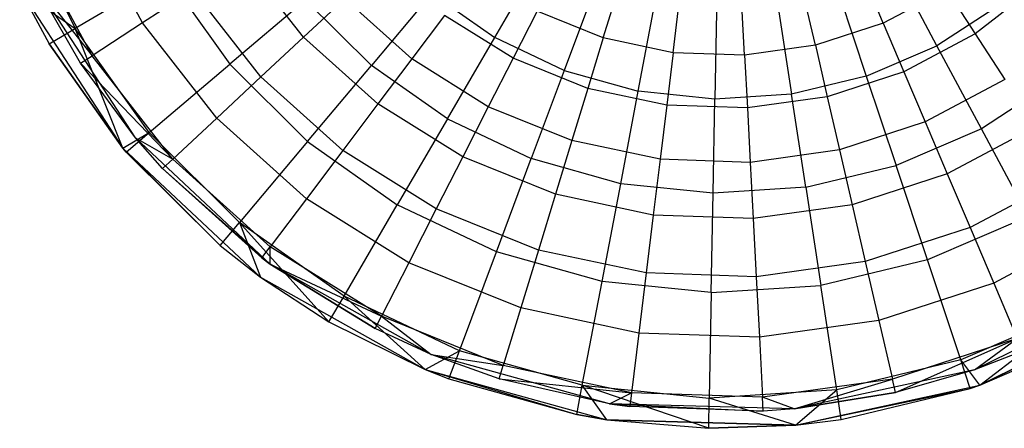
# Model space of a CAD drawing. Extents: x 1.6 to 24.9, y -15.7 to 0.
# Tile 210 of 246: x 17.6 to 22.4, y -15.7 to -13.6. Entities that reach past the tile are written whole.
import ezdxf

# ---------------------------------------------------------------- set-up
doc = ezdxf.new("R2010")
doc.units = 0
doc.header["$LTSCALE"] = 2.54
doc.layers.get('0').update_dxf_attribs({"color": 13, "linetype": 'CONTINUOUS'})

# ---------------------------------------------------------------- blocks, each defined once
blk = doc.blocks.new('ARES-203-D_STL')
at = {"color": 0}
for p, q in [((17.597, -13.1195, 11.2625), (17.8693, -13.6854, 11.2625)), ((17.597, -13.1195, 11.2625), (17.8693, -13.6854, 11.2625)), ((18.2005, -13.6576, 11.2801), (17.9218, -13.1334, 11.2801)), ((18.2005, -13.6576, 11.2801), (17.9218, -13.1334, 11.2801)), ((17.9527, -13.8186, 11.3436), (17.6497, -13.2489, 11.3436)), ((17.9527, -13.8186, 11.3436), (17.6497, -13.2489, 11.3436)), ((18.9937, -13.7267, 11.0762), (18.6909, -13.3392, 11.0762)), ((18.9937, -13.7267, 11.0762), (18.6909, -13.3392, 11.0762)), ((19.9336, -13.7296, 10.6443), (20.1505, -13.3575, 10.2859)), ((19.9336, -13.7296, 10.6443), (20.1505, -13.3575, 10.2859)), ((22.109, -13.7696, 10.6443), (21.9059, -13.3898, 10.2859)), ((22.109, -13.7696, 10.6443), (21.9059, -13.3898, 10.2859)), ((18.1659, -14.222, 11.7859), (17.6709, -13.4597, 11.7859)), ((17.8953, -13.8558, 11.3549), (17.6709, -13.4597, 11.7859)), ((18.1659, -14.222, 11.7859), (17.6709, -13.4597, 11.7859)), ((17.8953, -13.8558, 11.3549), (17.6709, -13.4597, 11.7859)), ((17.8953, -13.8558, 11.3549), (17.6709, -13.4597, 11.3549)), ((17.6709, -13.4597, 11.3549), (17.9527, -13.8186, 11.3436)), ((17.6709, -13.4597, 11.3549), (17.9527, -13.8186, 11.3436)), ((17.8953, -13.8558, 11.3549), (17.6709, -13.4597, 11.3549)), ((18.3169, -13.421, 11.1309), (17.8693, -13.6854, 11.2625)), ((18.3169, -13.421, 11.1309), (17.8693, -13.6854, 11.2625)), ((18.3169, -13.421, 11.1309), (18.6299, -13.8608, 11.1309)), ((18.3169, -13.421, 11.1309), (18.6299, -13.8608, 11.1309)), ((21.8451, -13.6588, 10.5824), (21.7479, -13.43, 10.3659)), ((21.8451, -13.6588, 10.5824), (21.7479, -13.43, 10.3659)), ((17.599, -13.4949, 11.7859), (18.1045, -14.2733, 11.7859)), ((17.599, -13.4949, 11.7859), (18.1045, -14.2733, 11.7859)), ((17.599, -13.4949, 11.7859), (17.7422, -13.7605, 11.2859)), ((17.599, -13.4949, 11.7859), (17.7422, -13.7605, 11.2859)), ((17.599, -13.4949, 11.2859), (17.7422, -13.7605, 11.2859)), ((17.599, -13.4949, 11.2859), (17.7422, -13.7605, 11.2859)), ((17.599, -13.4949, 11.2859), (17.8693, -13.6854, 11.2625)), ((17.599, -13.4949, 11.2859), (17.8693, -13.6854, 11.2625)), ((18.4502, -13.4955, 11.1902), (18.2005, -13.6576, 11.2801)), ((18.4502, -13.4955, 11.1902), (18.2005, -13.6576, 11.2801)), ((18.7838, -13.9224, 11.1902), (18.4502, -13.4955, 11.1902)), ((18.7838, -13.9224, 11.1902), (18.4502, -13.4955, 11.1902)), ((19.6241, -13.512, 10.6443), (19.3268, -13.8666, 10.9263)), ((19.6241, -13.512, 10.6443), (19.3268, -13.8666, 10.9263)), ((19.6241, -13.512, 10.6443), (19.9336, -13.7296, 10.6443)), ((19.6241, -13.512, 10.6443), (19.9336, -13.7296, 10.6443)), ((20.4263, -13.4884, 10.2859), (20.2754, -13.8918, 10.6443)), ((20.4263, -13.4884, 10.2859), (20.2754, -13.8918, 10.6443)), ((20.4675, -13.731, 10.5824), (20.5402, -13.4933, 10.3659)), ((20.4675, -13.731, 10.5824), (20.5402, -13.4933, 10.3659)), ((21.6254, -13.5105, 10.2859), (21.7614, -13.9191, 10.6443)), ((21.6254, -13.5105, 10.2859), (21.7614, -13.9191, 10.6443)), ((22.1554, -13.4938, 10.5824), (21.8451, -13.6588, 10.5824)), ((22.1554, -13.4938, 10.5824), (21.8451, -13.6588, 10.5824)), ((22.1554, -13.4938, 10.5824), (22.2968, -13.7115, 10.7733)), ((22.1554, -13.4938, 10.5824), (22.2968, -13.7115, 10.7733)), ((22.6095, -13.4672, 10.7733), (22.2968, -13.7115, 10.7733)), ((22.6095, -13.4672, 10.7733), (22.2968, -13.7115, 10.7733)), ((19.0028, -13.5445, 10.9263), (18.6299, -13.8608, 11.1309)), ((19.0028, -13.5445, 10.9263), (18.6299, -13.8608, 11.1309)), ((19.1964, -13.5377, 10.9375), (18.9937, -13.7267, 11.0762)), ((19.1964, -13.5377, 10.9375), (18.9937, -13.7267, 11.0762)), ((19.0028, -13.5445, 10.9263), (19.3268, -13.8666, 10.9263)), ((19.0028, -13.5445, 10.9263), (19.3268, -13.8666, 10.9263)), ((19.526, -13.8345, 10.9375), (19.1964, -13.5377, 10.9375)), ((19.526, -13.8345, 10.9375), (19.1964, -13.5377, 10.9375)), ((20.8114, -13.8041, 10.5824), (20.8416, -13.5574, 10.3659)), ((20.8114, -13.8041, 10.5824), (20.8416, -13.5574, 10.3659)), ((21.5108, -13.7675, 10.5824), (21.4548, -13.5253, 10.3659)), ((21.5108, -13.7675, 10.5824), (21.4548, -13.5253, 10.3659)), ((20.1416, -13.5994, 10.5824), (20.0238, -13.8306, 10.7733)), ((20.1416, -13.5994, 10.5824), (20.0238, -13.8306, 10.7733)), ((20.4675, -13.731, 10.5824), (20.1416, -13.5994, 10.5824)), ((20.4675, -13.731, 10.5824), (20.1416, -13.5994, 10.5824)), ((20.6398, -13.9938, 10.6443), (20.7203, -13.5708, 10.2859)), ((20.6398, -13.9938, 10.6443), (20.7203, -13.5708, 10.2859)), ((21.024, -13.6022, 10.2859), (21.0161, -14.0328, 10.6443)), ((21.024, -13.6022, 10.2859), (21.0161, -14.0328, 10.6443)), ((21.1627, -13.8164, 10.5824), (21.1496, -13.5682, 10.3659)), ((21.1627, -13.8164, 10.5824), (21.1496, -13.5682, 10.3659)), ((21.3286, -13.5819, 10.2859), (21.3936, -14.0077, 10.6443)), ((21.3286, -13.5819, 10.2859), (21.3936, -14.0077, 10.6443)), ((22.4263, -13.5636, 10.6443), (22.109, -13.7696, 10.6443)), ((22.4263, -13.5636, 10.6443), (22.109, -13.7696, 10.6443)), ((18.2005, -13.6576, 11.2801), (17.9527, -13.8186, 11.3436)), ((18.2005, -13.6576, 11.2801), (17.9527, -13.8186, 11.3436)), ((18.5661, -14.1255, 11.2801), (18.2005, -13.6576, 11.2801)), ((18.5661, -14.1255, 11.2801), (18.2005, -13.6576, 11.2801)), ((19.6873, -13.6204, 10.7733), (19.526, -13.8345, 10.9375)), ((19.6873, -13.6204, 10.7733), (19.526, -13.8345, 10.9375)), ((20.0238, -13.8306, 10.7733), (19.6873, -13.6204, 10.7733)), ((20.0238, -13.8306, 10.7733), (19.6873, -13.6204, 10.7733)), ((17.7422, -13.7605, 11.2859), (17.8693, -13.6854, 11.2625)), ((17.7422, -13.7605, 11.2859), (17.8693, -13.6854, 11.2625)), ((18.2334, -14.197, 11.2625), (17.8693, -13.6854, 11.2625)), ((18.1045, -14.2733, 11.2859), (17.8693, -13.6854, 11.2625)), ((18.2334, -14.197, 11.2625), (17.8693, -13.6854, 11.2625)), ((18.1045, -14.2733, 11.2859), (17.8693, -13.6854, 11.2625)), ((21.8451, -13.6588, 10.5824), (21.5108, -13.7675, 10.5824)), ((21.8451, -13.6588, 10.5824), (21.5108, -13.7675, 10.5824)), ((21.8451, -13.6588, 10.5824), (21.9465, -13.8978, 10.7733)), ((21.8451, -13.6588, 10.5824), (21.9465, -13.8978, 10.7733)), ((18.9937, -13.7267, 11.0762), (18.7838, -13.9224, 11.1902)), ((18.9937, -13.7267, 11.0762), (18.7838, -13.9224, 11.1902)), ((19.3592, -14.0558, 11.0762), (18.9937, -13.7267, 11.0762)), ((19.3592, -14.0558, 11.0762), (18.9937, -13.7267, 11.0762)), ((19.7005, -14.1294, 10.9263), (19.9336, -13.7296, 10.6443)), ((19.7005, -14.1294, 10.9263), (19.9336, -13.7296, 10.6443)), ((20.2754, -13.8918, 10.6443), (19.9336, -13.7296, 10.6443)), ((20.2754, -13.8918, 10.6443), (19.9336, -13.7296, 10.6443)), ((20.4675, -13.731, 10.5824), (20.3916, -13.9792, 10.7733)), ((20.4675, -13.731, 10.5824), (20.3916, -13.9792, 10.7733)), ((20.8114, -13.8041, 10.5824), (20.4675, -13.731, 10.5824)), ((20.8114, -13.8041, 10.5824), (20.4675, -13.731, 10.5824)), ((22.2968, -13.7115, 10.7733), (21.9465, -13.8978, 10.7733)), ((22.2968, -13.7115, 10.7733), (21.9465, -13.8978, 10.7733)), ((22.2968, -13.7115, 10.7733), (22.4428, -13.9363, 10.9375)), ((22.2968, -13.7115, 10.7733), (22.4428, -13.9363, 10.9375)), ((18.1045, -14.2733, 11.7859), (17.7422, -13.7605, 11.2859)), ((17.7422, -13.7605, 11.2859), (18.1045, -14.2733, 11.2859)), ((18.1045, -14.2733, 11.7859), (17.7422, -13.7605, 11.2859)), ((17.7422, -13.7605, 11.2859), (18.1045, -14.2733, 11.2859)), ((21.5108, -13.7675, 10.5824), (21.1627, -13.8164, 10.5824)), ((21.5108, -13.7675, 10.5824), (21.1627, -13.8164, 10.5824)), ((21.5108, -13.7675, 10.5824), (21.5691, -14.0204, 10.7733)), ((21.5108, -13.7675, 10.5824), (21.5691, -14.0204, 10.7733)), ((21.7614, -13.9191, 10.6443), (22.109, -13.7696, 10.6443)), ((21.7614, -13.9191, 10.6443), (22.109, -13.7696, 10.6443)), ((22.3272, -14.1777, 10.9263), (22.109, -13.7696, 10.6443)), ((22.3272, -14.1777, 10.9263), (22.109, -13.7696, 10.6443)), ((17.8953, -13.8558, 11.3549), (17.9527, -13.8186, 11.3436)), ((17.8953, -13.8558, 11.3549), (17.9527, -13.8186, 11.3436)), ((18.3499, -14.3271, 11.3436), (17.9527, -13.8186, 11.3436)), ((18.3499, -14.3271, 11.3436), (17.9527, -13.8186, 11.3436)), ((19.526, -13.8345, 10.9375), (19.3592, -14.0558, 11.0762)), ((19.526, -13.8345, 10.9375), (19.3592, -14.0558, 11.0762)), ((19.9021, -14.0695, 10.9375), (19.526, -13.8345, 10.9375)), ((19.9021, -14.0695, 10.9375), (19.526, -13.8345, 10.9375)), ((20.0238, -13.8306, 10.7733), (19.9021, -14.0695, 10.9375)), ((20.0238, -13.8306, 10.7733), (19.9021, -14.0695, 10.9375)), ((20.3916, -13.9792, 10.7733), (20.0238, -13.8306, 10.7733)), ((20.3916, -13.9792, 10.7733), (20.0238, -13.8306, 10.7733)), ((20.8114, -13.8041, 10.5824), (20.7797, -14.0617, 10.7733)), ((20.8114, -13.8041, 10.5824), (20.7797, -14.0617, 10.7733)), ((21.1627, -13.8164, 10.5824), (20.8114, -13.8041, 10.5824)), ((21.1627, -13.8164, 10.5824), (20.8114, -13.8041, 10.5824)), ((21.1627, -13.8164, 10.5824), (21.1762, -14.0756, 10.7733)), ((21.1627, -13.8164, 10.5824), (21.1762, -14.0756, 10.7733)), ((18.1659, -14.222, 11.7859), (17.8953, -13.8558, 11.3549)), ((18.1659, -14.222, 11.3549), (17.8953, -13.8558, 11.3549)), ((18.1659, -14.222, 11.7859), (17.8953, -13.8558, 11.3549)), ((17.8953, -13.8558, 11.3549), (18.3499, -14.3271, 11.3436)), ((17.8953, -13.8558, 11.3549), (18.3499, -14.3271, 11.3436)), ((18.1659, -14.222, 11.3549), (17.8953, -13.8558, 11.3549)), ((18.2334, -14.197, 11.2625), (18.6299, -13.8608, 11.1309)), ((18.2334, -14.197, 11.2625), (18.6299, -13.8608, 11.1309)), ((19.0126, -14.2414, 11.1309), (18.6299, -13.8608, 11.1309)), ((19.0126, -14.2414, 11.1309), (18.6299, -13.8608, 11.1309)), ((19.0126, -14.2414, 11.1309), (19.3268, -13.8666, 10.9263)), ((19.0126, -14.2414, 11.1309), (19.3268, -13.8666, 10.9263)), ((19.7005, -14.1294, 10.9263), (19.3268, -13.8666, 10.9263)), ((19.7005, -14.1294, 10.9263), (19.3268, -13.8666, 10.9263)), ((20.2754, -13.8918, 10.6443), (20.1133, -14.3252, 10.9263)), ((20.2754, -13.8918, 10.6443), (20.1133, -14.3252, 10.9263)), ((20.2754, -13.8918, 10.6443), (20.6398, -13.9938, 10.6443)), ((20.2754, -13.8918, 10.6443), (20.6398, -13.9938, 10.6443)), ((21.9465, -13.8978, 10.7733), (21.5691, -14.0204, 10.7733)), ((21.9465, -13.8978, 10.7733), (21.5691, -14.0204, 10.7733)), ((21.9465, -13.8978, 10.7733), (22.0512, -14.1445, 10.9375)), ((21.9465, -13.8978, 10.7733), (22.0512, -14.1445, 10.9375)), ((18.7838, -13.9224, 11.1902), (18.5661, -14.1255, 11.2801)), ((18.7838, -13.9224, 11.1902), (18.5661, -14.1255, 11.2801)), ((19.1865, -14.285, 11.1902), (18.7838, -13.9224, 11.1902)), ((19.1865, -14.285, 11.1902), (18.7838, -13.9224, 11.1902)), ((21.7614, -13.9191, 10.6443), (21.3936, -14.0077, 10.6443)), ((21.7614, -13.9191, 10.6443), (21.3936, -14.0077, 10.6443)), ((21.7614, -13.9191, 10.6443), (21.9075, -14.3582, 10.9263)), ((21.7614, -13.9191, 10.6443), (21.9075, -14.3582, 10.9263)), ((22.4428, -13.9363, 10.9375), (22.0512, -14.1445, 10.9375)), ((22.4428, -13.9363, 10.9375), (22.0512, -14.1445, 10.9375)), ((22.7103, -13.9289, 10.9263), (22.3272, -14.1777, 10.9263)), ((22.7103, -13.9289, 10.9263), (22.3272, -14.1777, 10.9263)), ((20.3916, -13.9792, 10.7733), (20.3133, -14.2356, 10.9375)), ((20.3916, -13.9792, 10.7733), (20.3133, -14.2356, 10.9375)), ((20.7797, -14.0617, 10.7733), (20.3916, -13.9792, 10.7733)), ((20.7797, -14.0617, 10.7733), (20.3916, -13.9792, 10.7733)), ((20.5532, -14.4484, 10.9263), (20.6398, -13.9938, 10.6443)), ((20.5532, -14.4484, 10.9263), (20.6398, -13.9938, 10.6443)), ((21.0161, -14.0328, 10.6443), (20.6398, -13.9938, 10.6443)), ((21.0161, -14.0328, 10.6443), (20.6398, -13.9938, 10.6443)), ((21.0076, -14.4955, 10.9263), (21.0161, -14.0328, 10.6443)), ((21.0076, -14.4955, 10.9263), (21.0161, -14.0328, 10.6443)), ((21.3936, -14.0077, 10.6443), (21.0161, -14.0328, 10.6443)), ((21.3936, -14.0077, 10.6443), (21.0161, -14.0328, 10.6443)), ((21.5691, -14.0204, 10.7733), (21.1762, -14.0756, 10.7733)), ((21.5691, -14.0204, 10.7733), (21.1762, -14.0756, 10.7733)), ((21.4634, -14.4651, 10.9263), (21.3936, -14.0077, 10.6443)), ((21.4634, -14.4651, 10.9263), (21.3936, -14.0077, 10.6443)), ((21.5691, -14.0204, 10.7733), (21.6294, -14.2816, 10.9375)), ((21.5691, -14.0204, 10.7733), (21.6294, -14.2816, 10.9375)), ((19.3592, -14.0558, 11.0762), (19.1865, -14.285, 11.1902)), ((19.3592, -14.0558, 11.0762), (19.1865, -14.285, 11.1902)), ((19.7762, -14.3164, 11.0762), (19.3592, -14.0558, 11.0762)), ((19.7762, -14.3164, 11.0762), (19.3592, -14.0558, 11.0762)), ((19.9021, -14.0695, 10.9375), (19.7762, -14.3164, 11.0762)), ((19.9021, -14.0695, 10.9375), (19.7762, -14.3164, 11.0762)), ((20.3133, -14.2356, 10.9375), (19.9021, -14.0695, 10.9375)), ((20.3133, -14.2356, 10.9375), (19.9021, -14.0695, 10.9375)), ((20.7797, -14.0617, 10.7733), (20.7471, -14.3278, 10.9375)), ((20.7797, -14.0617, 10.7733), (20.7471, -14.3278, 10.9375)), ((21.1762, -14.0756, 10.7733), (20.7797, -14.0617, 10.7733)), ((21.1762, -14.0756, 10.7733), (20.7797, -14.0617, 10.7733)), ((21.1762, -14.0756, 10.7733), (21.1903, -14.3433, 10.9375)), ((21.1762, -14.0756, 10.7733), (21.1903, -14.3433, 10.9375)), ((18.5661, -14.1255, 11.2801), (18.3499, -14.3271, 11.3436)), ((18.5661, -14.1255, 11.2801), (18.3499, -14.3271, 11.3436)), ((19.0073, -14.5227, 11.2801), (18.5661, -14.1255, 11.2801)), ((19.0073, -14.5227, 11.2801), (18.5661, -14.1255, 11.2801)), ((19.7005, -14.1294, 10.9263), (19.4542, -14.5518, 11.1309)), ((19.7005, -14.1294, 10.9263), (19.4542, -14.5518, 11.1309)), ((19.7005, -14.1294, 10.9263), (20.1133, -14.3252, 10.9263)), ((19.7005, -14.1294, 10.9263), (20.1133, -14.3252, 10.9263)), ((22.0512, -14.1445, 10.9375), (21.6294, -14.2816, 10.9375)), ((22.0512, -14.1445, 10.9375), (21.6294, -14.2816, 10.9375)), ((22.3272, -14.1777, 10.9263), (21.9075, -14.3582, 10.9263)), ((22.3272, -14.1777, 10.9263), (21.9075, -14.3582, 10.9263)), ((22.0512, -14.1445, 10.9375), (22.1595, -14.3996, 11.0762)), ((22.0512, -14.1445, 10.9375), (22.1595, -14.3996, 11.0762)), ((22.5937, -14.1687, 11.0762), (22.1595, -14.3996, 11.0762)), ((22.5937, -14.1687, 11.0762), (22.1595, -14.3996, 11.0762)), ((22.5578, -14.609, 11.1309), (22.3272, -14.1777, 10.9263)), ((22.5578, -14.609, 11.1309), (22.3272, -14.1777, 10.9263)), ((18.1045, -14.2733, 11.2859), (18.2334, -14.197, 11.2625)), ((18.1045, -14.2733, 11.2859), (18.2334, -14.197, 11.2625)), ((18.1207, -14.2925, 11.2859), (18.2334, -14.197, 11.2625)), ((18.1207, -14.2925, 11.2859), (18.2334, -14.197, 11.2625)), ((18.8289, -14.8436, 11.7859), (18.1659, -14.222, 11.7859)), ((18.2999, -14.3737, 11.3549), (18.1659, -14.222, 11.7859)), ((18.8289, -14.8436, 11.7859), (18.1659, -14.222, 11.7859)), ((18.2999, -14.3737, 11.3549), (18.1659, -14.222, 11.7859)), ((18.2999, -14.3737, 11.3549), (18.1659, -14.222, 11.3549)), ((18.1659, -14.222, 11.3549), (18.1659, -14.222, 11.7859)), ((18.1659, -14.222, 11.3549), (18.1659, -14.222, 11.7859)), ((18.1659, -14.222, 11.3549), (18.3499, -14.3271, 11.3436)), ((18.1659, -14.222, 11.3549), (18.3499, -14.3271, 11.3436)), ((18.2999, -14.3737, 11.3549), (18.1659, -14.222, 11.3549)), ((18.2334, -14.197, 11.2625), (18.6787, -14.6398, 11.2625)), ((18.2334, -14.197, 11.2625), (18.6787, -14.6398, 11.2625)), ((20.3133, -14.2356, 10.9375), (20.2322, -14.5006, 11.0762)), ((20.3133, -14.2356, 10.9375), (20.2322, -14.5006, 11.0762)), ((20.7471, -14.3278, 10.9375), (20.3133, -14.2356, 10.9375)), ((20.7471, -14.3278, 10.9375), (20.3133, -14.2356, 10.9375)), ((18.1045, -14.2733, 11.7859), (18.7816, -14.9081, 11.7859)), ((18.1045, -14.2733, 11.2859), (18.1207, -14.2925, 11.2859)), ((18.1207, -14.2925, 11.2859), (18.1045, -14.2733, 11.7859)), ((18.1045, -14.2733, 11.7859), (18.1045, -14.2733, 11.2859)), ((18.1207, -14.2925, 11.2859), (18.1045, -14.2733, 11.7859)), ((18.5838, -14.753, 11.2859), (18.1045, -14.2733, 11.7859)), ((18.5838, -14.753, 11.2859), (18.1045, -14.2733, 11.7859)), ((18.1045, -14.2733, 11.7859), (18.7816, -14.9081, 11.7859)), ((18.1045, -14.2733, 11.7859), (18.1045, -14.2733, 11.2859)), ((18.1045, -14.2733, 11.2859), (18.1207, -14.2925, 11.2859)), ((19.0126, -14.2414, 11.1309), (18.6787, -14.6398, 11.2625)), ((19.0126, -14.2414, 11.1309), (18.6787, -14.6398, 11.2625)), ((19.1865, -14.285, 11.1902), (19.0073, -14.5227, 11.2801)), ((19.1865, -14.285, 11.1902), (19.0073, -14.5227, 11.2801)), ((19.0126, -14.2414, 11.1309), (19.4542, -14.5518, 11.1309)), ((19.0126, -14.2414, 11.1309), (19.4542, -14.5518, 11.1309)), ((19.646, -14.5721, 11.1902), (19.1865, -14.285, 11.1902)), ((19.646, -14.5721, 11.1902), (19.1865, -14.285, 11.1902)), ((21.6294, -14.2816, 10.9375), (21.1903, -14.3433, 10.9375)), ((21.6294, -14.2816, 10.9375), (21.1903, -14.3433, 10.9375)), ((21.6294, -14.2816, 10.9375), (21.6918, -14.5516, 11.0762)), ((21.6294, -14.2816, 10.9375), (21.6918, -14.5516, 11.0762)), ((18.1207, -14.2925, 11.2859), (18.5838, -14.753, 11.2859)), ((18.1207, -14.2925, 11.2859), (18.5838, -14.753, 11.2859)), ((18.3499, -14.3271, 11.3436), (18.2999, -14.3737, 11.3549)), ((18.3499, -14.3271, 11.3436), (18.2999, -14.3737, 11.3549)), ((18.8294, -14.7588, 11.3436), (18.3499, -14.3271, 11.3436)), ((18.8294, -14.7588, 11.3436), (18.3499, -14.3271, 11.3436)), ((19.7762, -14.3164, 11.0762), (19.646, -14.5721, 11.1902)), ((19.7762, -14.3164, 11.0762), (19.646, -14.5721, 11.1902)), ((20.2322, -14.5006, 11.0762), (19.7762, -14.3164, 11.0762)), ((20.2322, -14.5006, 11.0762), (19.7762, -14.3164, 11.0762)), ((19.9419, -14.7832, 11.1309), (20.1133, -14.3252, 10.9263)), ((19.9419, -14.7832, 11.1309), (20.1133, -14.3252, 10.9263)), ((20.5532, -14.4484, 10.9263), (20.1133, -14.3252, 10.9263)), ((20.5532, -14.4484, 10.9263), (20.1133, -14.3252, 10.9263)), ((20.7471, -14.3278, 10.9375), (20.7133, -14.6029, 11.0762)), ((20.7471, -14.3278, 10.9375), (20.7133, -14.6029, 11.0762)), ((21.1903, -14.3433, 10.9375), (20.7471, -14.3278, 10.9375)), ((21.1903, -14.3433, 10.9375), (20.7471, -14.3278, 10.9375)), ((18.7883, -14.8134, 11.3549), (18.2999, -14.3737, 11.3549)), ((18.2999, -14.3737, 11.3549), (18.8289, -14.8436, 11.7859)), ((18.2999, -14.3737, 11.3549), (18.8289, -14.8436, 11.7859)), ((18.7883, -14.8134, 11.3549), (18.2999, -14.3737, 11.3549)), ((21.1903, -14.3433, 10.9375), (21.2048, -14.62, 11.0762)), ((21.1903, -14.3433, 10.9375), (21.2048, -14.62, 11.0762)), ((21.4634, -14.4651, 10.9263), (21.9075, -14.3582, 10.9263)), ((21.4634, -14.4651, 10.9263), (21.9075, -14.3582, 10.9263)), ((22.0619, -14.8222, 11.1309), (21.9075, -14.3582, 10.9263)), ((22.0619, -14.8222, 11.1309), (21.9075, -14.3582, 10.9263)), ((22.1595, -14.3996, 11.0762), (21.6918, -14.5516, 11.0762)), ((22.1595, -14.3996, 11.0762), (21.6918, -14.5516, 11.0762)), ((22.1595, -14.3996, 11.0762), (22.2716, -14.6638, 11.1902)), ((22.1595, -14.3996, 11.0762), (22.2716, -14.6638, 11.1902)), ((22.75, -14.4094, 11.1902), (22.2716, -14.6638, 11.1902)), ((22.75, -14.4094, 11.1902), (22.2716, -14.6638, 11.1902)), ((20.4617, -14.9288, 11.1309), (20.5532, -14.4484, 10.9263)), ((20.4617, -14.9288, 11.1309), (20.5532, -14.4484, 10.9263)), ((21.0076, -14.4955, 10.9263), (20.5532, -14.4484, 10.9263)), ((21.0076, -14.4955, 10.9263), (20.5532, -14.4484, 10.9263)), ((21.4634, -14.4651, 10.9263), (21.0076, -14.4955, 10.9263)), ((21.4634, -14.4651, 10.9263), (21.0076, -14.4955, 10.9263)), ((21.4634, -14.4651, 10.9263), (21.5372, -14.9486, 11.1309)), ((21.4634, -14.4651, 10.9263), (21.5372, -14.9486, 11.1309)), ((19.0073, -14.5227, 11.2801), (18.8294, -14.7588, 11.3436)), ((19.0073, -14.5227, 11.2801), (18.8294, -14.7588, 11.3436)), ((19.5108, -14.8374, 11.2801), (19.0073, -14.5227, 11.2801)), ((19.5108, -14.8374, 11.2801), (19.0073, -14.5227, 11.2801)), ((20.2322, -14.5006, 11.0762), (20.1483, -14.7751, 11.1902)), ((20.2322, -14.5006, 11.0762), (20.1483, -14.7751, 11.1902)), ((20.7133, -14.6029, 11.0762), (20.2322, -14.5006, 11.0762)), ((20.7133, -14.6029, 11.0762), (20.2322, -14.5006, 11.0762)), ((20.9986, -14.9845, 11.1309), (21.0076, -14.4955, 10.9263)), ((20.9986, -14.9845, 11.1309), (21.0076, -14.4955, 10.9263)), ((19.1924, -15.001, 11.2625), (19.4542, -14.5518, 11.1309)), ((19.1924, -15.001, 11.2625), (19.4542, -14.5518, 11.1309)), ((19.9419, -14.7832, 11.1309), (19.4542, -14.5518, 11.1309)), ((19.9419, -14.7832, 11.1309), (19.4542, -14.5518, 11.1309)), ((19.646, -14.5721, 11.1902), (19.5108, -14.8374, 11.2801)), ((19.646, -14.5721, 11.1902), (19.5108, -14.8374, 11.2801)), ((20.1483, -14.7751, 11.1902), (19.646, -14.5721, 11.1902)), ((20.1483, -14.7751, 11.1902), (19.646, -14.5721, 11.1902)), ((21.6918, -14.5516, 11.0762), (21.2048, -14.62, 11.0762)), ((21.6918, -14.5516, 11.0762), (21.2048, -14.62, 11.0762)), ((21.6918, -14.5516, 11.0762), (21.7563, -14.8312, 11.1902)), ((21.6918, -14.5516, 11.0762), (21.7563, -14.8312, 11.1902)), ((20.7133, -14.6029, 11.0762), (20.6783, -14.8877, 11.1902)), ((20.7133, -14.6029, 11.0762), (20.6783, -14.8877, 11.1902)), ((21.2048, -14.62, 11.0762), (20.7133, -14.6029, 11.0762)), ((21.2048, -14.62, 11.0762), (20.7133, -14.6029, 11.0762)), ((21.2048, -14.62, 11.0762), (21.2198, -14.9066, 11.1902)), ((21.2048, -14.62, 11.0762), (21.2198, -14.9066, 11.1902)), ((22.5578, -14.609, 11.1309), (22.0619, -14.8222, 11.1309)), ((22.5578, -14.609, 11.1309), (22.0619, -14.8222, 11.1309)), ((18.5838, -14.753, 11.2859), (18.6787, -14.6398, 11.2625)), ((18.5838, -14.753, 11.2859), (18.6787, -14.6398, 11.2625)), ((18.6787, -14.6398, 11.2625), (18.7816, -14.9081, 11.2859)), ((19.1924, -15.001, 11.2625), (18.6787, -14.6398, 11.2625)), ((19.1924, -15.001, 11.2625), (18.6787, -14.6398, 11.2625)), ((19.118, -15.1285, 11.2859), (18.6787, -14.6398, 11.2625)), ((19.118, -15.1285, 11.2859), (18.6787, -14.6398, 11.2625)), ((18.6787, -14.6398, 11.2625), (18.7816, -14.9081, 11.2859)), ((22.2716, -14.6638, 11.1902), (21.7563, -14.8312, 11.1902)), ((22.2716, -14.6638, 11.1902), (21.7563, -14.8312, 11.1902)), ((22.2716, -14.6638, 11.1902), (22.388, -14.9378, 11.2801)), ((22.2716, -14.6638, 11.1902), (22.388, -14.9378, 11.2801)), ((22.9122, -14.6591, 11.2801), (22.388, -14.9378, 11.2801)), ((22.9122, -14.6591, 11.2801), (22.388, -14.9378, 11.2801)), ((18.5838, -14.753, 11.2859), (18.7816, -14.9081, 11.7859)), ((18.5838, -14.753, 11.2859), (18.7816, -14.9081, 11.7859)), ((18.5838, -14.753, 11.2859), (18.7816, -14.9081, 11.2859)), ((18.5838, -14.753, 11.2859), (18.7816, -14.9081, 11.2859)), ((18.7883, -14.8134, 11.3549), (18.8294, -14.7588, 11.3436)), ((18.7883, -14.8134, 11.3549), (18.8294, -14.7588, 11.3436)), ((18.8289, -14.8436, 11.3549), (18.8294, -14.7588, 11.3436)), ((18.8289, -14.8436, 11.3549), (18.8294, -14.7588, 11.3436)), ((19.3766, -15.1007, 11.3436), (18.8294, -14.7588, 11.3436)), ((19.3766, -15.1007, 11.3436), (18.8294, -14.7588, 11.3436)), ((18.8289, -14.8436, 11.3549), (18.7883, -14.8134, 11.3549)), ((18.7883, -14.8134, 11.3549), (18.8289, -14.8436, 11.7859)), ((18.7883, -14.8134, 11.3549), (18.8289, -14.8436, 11.7859)), ((18.8289, -14.8436, 11.3549), (18.7883, -14.8134, 11.3549)), ((19.7597, -15.2701, 11.2625), (19.9419, -14.7832, 11.1309)), ((19.7597, -15.2701, 11.2625), (19.9419, -14.7832, 11.1309)), ((20.4617, -14.9288, 11.1309), (19.9419, -14.7832, 11.1309)), ((20.4617, -14.9288, 11.1309), (19.9419, -14.7832, 11.1309)), ((20.1483, -14.7751, 11.1902), (20.0613, -15.0598, 11.2801)), ((20.1483, -14.7751, 11.1902), (20.0613, -15.0598, 11.2801)), ((20.6783, -14.8877, 11.1902), (20.1483, -14.7751, 11.1902)), ((20.6783, -14.8877, 11.1902), (20.1483, -14.7751, 11.1902)), ((19.6214, -15.2885, 11.7859), (18.8289, -14.8436, 11.7859)), ((18.8289, -14.8436, 11.7859), (18.8289, -14.8436, 11.3549)), ((18.8289, -14.8436, 11.7859), (18.8289, -14.8436, 11.3549)), ((18.8289, -14.8436, 11.7859), (19.3456, -15.1616, 11.3549)), ((19.3456, -15.1616, 11.3549), (18.8289, -14.8436, 11.3549)), ((18.8289, -14.8436, 11.7859), (19.3456, -15.1616, 11.3549)), ((19.6214, -15.2885, 11.7859), (18.8289, -14.8436, 11.7859)), ((18.8289, -14.8436, 11.3549), (19.3766, -15.1007, 11.3436)), ((18.8289, -14.8436, 11.3549), (19.3766, -15.1007, 11.3436)), ((19.3456, -15.1616, 11.3549), (18.8289, -14.8436, 11.3549)), ((19.5108, -14.8374, 11.2801), (19.3766, -15.1007, 11.3436)), ((19.5108, -14.8374, 11.2801), (19.3766, -15.1007, 11.3436)), ((20.0613, -15.0598, 11.2801), (19.5108, -14.8374, 11.2801)), ((20.0613, -15.0598, 11.2801), (19.5108, -14.8374, 11.2801)), ((21.7563, -14.8312, 11.1902), (21.2198, -14.9066, 11.1902)), ((21.7563, -14.8312, 11.1902), (21.2198, -14.9066, 11.1902)), ((22.0619, -14.8222, 11.1309), (21.5372, -14.9486, 11.1309)), ((22.0619, -14.8222, 11.1309), (21.5372, -14.9486, 11.1309)), ((21.7563, -14.8312, 11.1902), (21.8233, -15.1213, 11.2801)), ((21.7563, -14.8312, 11.1902), (21.8233, -15.1213, 11.2801)), ((22.2261, -15.3155, 11.2625), (22.0619, -14.8222, 11.1309)), ((22.2261, -15.3155, 11.2625), (22.0619, -14.8222, 11.1309)), ((18.7816, -14.9081, 11.7859), (19.591, -15.3624, 11.7859)), ((18.7816, -14.9081, 11.7859), (19.118, -15.1285, 11.2859)), ((18.7816, -14.9081, 11.7859), (19.591, -15.3624, 11.7859)), ((18.7816, -14.9081, 11.2859), (18.7816, -14.9081, 11.7859)), ((18.7816, -14.9081, 11.2859), (18.7816, -14.9081, 11.7859)), ((18.7816, -14.9081, 11.2859), (19.118, -15.1285, 11.2859)), ((18.7816, -14.9081, 11.7859), (19.118, -15.1285, 11.2859)), ((18.7816, -14.9081, 11.2859), (19.118, -15.1285, 11.2859)), ((20.6783, -14.8877, 11.1902), (20.642, -15.1832, 11.2801)), ((20.6783, -14.8877, 11.1902), (20.642, -15.1832, 11.2801)), ((21.2198, -14.9066, 11.1902), (20.6783, -14.8877, 11.1902)), ((21.2198, -14.9066, 11.1902), (20.6783, -14.8877, 11.1902)), ((21.2198, -14.9066, 11.1902), (21.2354, -15.2039, 11.2801)), ((21.2198, -14.9066, 11.1902), (21.2354, -15.2039, 11.2801)), ((20.3644, -15.4395, 11.2625), (20.4617, -14.9288, 11.1309)), ((20.3644, -15.4395, 11.2625), (20.4617, -14.9288, 11.1309)), ((20.9986, -14.9845, 11.1309), (20.4617, -14.9288, 11.1309)), ((20.9986, -14.9845, 11.1309), (20.4617, -14.9288, 11.1309)), ((20.9986, -14.9845, 11.1309), (21.5372, -14.9486, 11.1309)), ((20.9986, -14.9845, 11.1309), (21.5372, -14.9486, 11.1309)), ((21.6156, -15.4625, 11.2625), (21.5372, -14.9486, 11.1309)), ((21.6156, -15.4625, 11.2625), (21.5372, -14.9486, 11.1309)), ((22.388, -14.9378, 11.2801), (21.8233, -15.1213, 11.2801)), ((22.388, -14.9378, 11.2801), (21.8233, -15.1213, 11.2801)), ((23.1104, -14.9643, 11.7859), (22.2941, -15.3638, 11.7859)), ((23.1104, -14.9643, 11.3549), (22.2941, -15.3638, 11.7859)), ((23.1104, -14.9643, 11.7859), (22.2941, -15.3638, 11.7859)), ((23.1104, -14.9643, 11.3549), (22.2941, -15.3638, 11.7859)), ((22.388, -14.9378, 11.2801), (22.5035, -15.2099, 11.3436)), ((22.388, -14.9378, 11.2801), (22.5035, -15.2099, 11.3436)), ((19.118, -15.1285, 11.2859), (19.1924, -15.001, 11.2625)), ((19.118, -15.1285, 11.2859), (19.1924, -15.001, 11.2625)), ((19.7597, -15.2701, 11.2625), (19.1924, -15.001, 11.2625)), ((19.7597, -15.2701, 11.2625), (19.1924, -15.001, 11.2625)), ((19.591, -15.3624, 11.2859), (19.1924, -15.001, 11.2625)), ((19.591, -15.3624, 11.2859), (19.1924, -15.001, 11.2625)), ((20.9986, -14.9845, 11.1309), (20.989, -15.5042, 11.2625)), ((20.9986, -14.9845, 11.1309), (20.989, -15.5042, 11.2625)), ((20.0613, -15.0598, 11.2801), (19.9749, -15.3424, 11.3436)), ((20.0613, -15.0598, 11.2801), (19.9749, -15.3424, 11.3436)), ((20.642, -15.1832, 11.2801), (20.0613, -15.0598, 11.2801)), ((20.642, -15.1832, 11.2801), (20.0613, -15.0598, 11.2801)), ((22.3203, -15.4394, 11.7859), (23.154, -15.0314, 11.7859)), ((23.154, -15.0314, 11.7859), (22.3203, -15.4394, 11.2859)), ((23.154, -15.0314, 11.7859), (22.3203, -15.4394, 11.2859)), ((22.3203, -15.4394, 11.7859), (23.154, -15.0314, 11.7859)), ((19.3456, -15.1616, 11.3549), (19.3766, -15.1007, 11.3436)), ((19.3456, -15.1616, 11.3549), (19.3766, -15.1007, 11.3436)), ((19.3766, -15.1007, 11.3436), (19.6214, -15.2885, 11.3549)), ((19.9749, -15.3424, 11.3436), (19.3766, -15.1007, 11.3436)), ((19.3766, -15.1007, 11.3436), (19.6214, -15.2885, 11.3549)), ((19.9749, -15.3424, 11.3436), (19.3766, -15.1007, 11.3436)), ((22.803, -15.0674, 11.2625), (22.2261, -15.3155, 11.2625)), ((22.803, -15.0674, 11.2625), (22.2261, -15.3155, 11.2625)), ((22.3203, -15.4394, 11.2859), (22.803, -15.0674, 11.2625)), ((22.3203, -15.4394, 11.2859), (22.803, -15.0674, 11.2625)), ((19.118, -15.1285, 11.2859), (19.591, -15.3624, 11.7859)), ((19.118, -15.1285, 11.2859), (19.591, -15.3624, 11.7859)), ((19.118, -15.1285, 11.2859), (19.591, -15.3624, 11.2859)), ((19.118, -15.1285, 11.2859), (19.591, -15.3624, 11.2859)), ((21.8233, -15.1213, 11.2801), (21.2354, -15.2039, 11.2801)), ((21.8233, -15.1213, 11.2801), (21.2354, -15.2039, 11.2801)), ((21.8233, -15.1213, 11.2801), (21.8898, -15.4093, 11.3436)), ((21.8233, -15.1213, 11.2801), (21.8898, -15.4093, 11.3436)), ((19.6214, -15.2885, 11.7859), (19.3456, -15.1616, 11.3549)), ((19.6214, -15.2885, 11.7859), (19.3456, -15.1616, 11.3549)), ((19.6214, -15.2885, 11.3549), (19.3456, -15.1616, 11.3549)), ((19.6214, -15.2885, 11.3549), (19.3456, -15.1616, 11.3549)), ((20.642, -15.1832, 11.2801), (20.606, -15.4766, 11.3436)), ((20.642, -15.1832, 11.2801), (20.606, -15.4766, 11.3436)), ((21.2354, -15.2039, 11.2801), (20.642, -15.1832, 11.2801)), ((21.2354, -15.2039, 11.2801), (20.642, -15.1832, 11.2801)), ((21.2354, -15.2039, 11.2801), (21.2508, -15.4991, 11.3436)), ((21.2354, -15.2039, 11.2801), (21.2508, -15.4991, 11.3436)), ((22.3203, -15.4394, 11.2859), (22.8726, -15.1976, 11.2859)), ((22.3203, -15.4394, 11.2859), (22.8726, -15.1976, 11.2859)), ((22.5035, -15.2099, 11.3436), (21.8898, -15.4093, 11.3436)), ((22.5035, -15.2099, 11.3436), (21.8898, -15.4093, 11.3436)), ((21.9052, -15.4759, 11.3549), (22.5035, -15.2099, 11.3436)), ((21.9052, -15.4759, 11.3549), (22.5035, -15.2099, 11.3436)), ((22.2941, -15.3638, 11.3549), (22.5035, -15.2099, 11.3436)), ((22.2941, -15.3638, 11.3549), (22.5035, -15.2099, 11.3436)), ((19.591, -15.3624, 11.2859), (19.7597, -15.2701, 11.2625)), ((19.591, -15.3624, 11.2859), (19.7597, -15.2701, 11.2625)), ((20.4974, -15.5308, 11.7859), (19.6214, -15.2885, 11.7859)), ((19.6214, -15.2885, 11.7859), (19.6214, -15.2885, 11.3549)), ((20.4974, -15.5308, 11.3549), (19.6214, -15.2885, 11.7859)), ((20.4974, -15.5308, 11.7859), (19.6214, -15.2885, 11.7859)), ((20.4974, -15.5308, 11.3549), (19.6214, -15.2885, 11.7859)), ((19.9549, -15.4078, 11.3549), (19.6214, -15.2885, 11.7859)), ((19.9549, -15.4078, 11.3549), (19.6214, -15.2885, 11.7859)), ((19.9549, -15.4078, 11.3549), (19.6214, -15.2885, 11.3549)), ((19.6214, -15.2885, 11.7859), (19.6214, -15.2885, 11.3549)), ((19.6214, -15.2885, 11.3549), (19.9749, -15.3424, 11.3436)), ((19.6214, -15.2885, 11.3549), (19.9749, -15.3424, 11.3436)), ((19.9549, -15.4078, 11.3549), (19.6214, -15.2885, 11.3549)), ((19.708, -15.4084, 11.2859), (19.7597, -15.2701, 11.2625)), ((19.708, -15.4084, 11.2859), (19.7597, -15.2701, 11.2625)), ((20.3644, -15.4395, 11.2625), (19.7597, -15.2701, 11.2625)), ((20.3644, -15.4395, 11.2625), (19.7597, -15.2701, 11.2625)), ((22.5302, -15.2728, 11.3549), (22.2941, -15.3638, 11.7859)), ((22.5302, -15.2728, 11.3549), (22.2941, -15.3638, 11.7859)), ((22.5302, -15.2728, 11.3549), (22.2941, -15.3638, 11.3549)), ((22.5302, -15.2728, 11.3549), (22.2941, -15.3638, 11.3549)), ((19.9549, -15.4078, 11.3549), (19.9749, -15.3424, 11.3436)), ((19.9549, -15.4078, 11.3549), (19.9749, -15.3424, 11.3436)), ((20.606, -15.4766, 11.3436), (19.9749, -15.3424, 11.3436)), ((20.606, -15.4766, 11.3436), (19.9749, -15.3424, 11.3436)), ((22.2261, -15.3155, 11.2625), (21.6156, -15.4625, 11.2625)), ((22.2261, -15.3155, 11.2625), (21.6156, -15.4625, 11.2625)), ((22.3203, -15.4394, 11.2859), (22.2261, -15.3155, 11.2625)), ((22.3203, -15.4394, 11.2859), (22.2261, -15.3155, 11.2625)), ((22.2727, -15.4556, 11.2859), (22.2261, -15.3155, 11.2625)), ((22.2727, -15.4556, 11.2859), (22.2261, -15.3155, 11.2625)), ((19.591, -15.3624, 11.7859), (20.4855, -15.6099, 11.7859)), ((19.591, -15.3624, 11.7859), (20.4855, -15.6099, 11.7859)), ((19.591, -15.3624, 11.7859), (20.3368, -15.5845, 11.2859)), ((19.591, -15.3624, 11.7859), (20.3368, -15.5845, 11.2859)), ((19.591, -15.3624, 11.7859), (19.708, -15.4084, 11.2859)), ((19.591, -15.3624, 11.2859), (19.591, -15.3624, 11.7859)), ((19.591, -15.3624, 11.2859), (19.591, -15.3624, 11.7859)), ((19.591, -15.3624, 11.2859), (19.708, -15.4084, 11.2859)), ((19.591, -15.3624, 11.7859), (19.708, -15.4084, 11.2859)), ((19.591, -15.3624, 11.2859), (19.708, -15.4084, 11.2859)), ((22.2941, -15.3638, 11.7859), (21.4059, -15.5564, 11.7859)), ((22.2941, -15.3638, 11.7859), (21.4059, -15.5564, 11.7859)), ((22.2941, -15.3638, 11.7859), (21.9052, -15.4759, 11.3549)), ((22.2941, -15.3638, 11.7859), (21.9052, -15.4759, 11.3549)), ((22.2941, -15.3638, 11.3549), (21.9052, -15.4759, 11.3549)), ((22.2941, -15.3638, 11.3549), (21.9052, -15.4759, 11.3549)), ((22.2941, -15.3638, 11.7859), (22.2941, -15.3638, 11.3549)), ((22.2941, -15.3638, 11.7859), (22.2941, -15.3638, 11.3549)), ((19.708, -15.4084, 11.2859), (20.3368, -15.5845, 11.2859)), ((19.708, -15.4084, 11.2859), (20.3368, -15.5845, 11.2859)), ((20.4974, -15.5308, 11.3549), (19.9549, -15.4078, 11.3549)), ((19.9549, -15.4078, 11.3549), (20.606, -15.4766, 11.3436)), ((19.9549, -15.4078, 11.3549), (20.606, -15.4766, 11.3436)), ((20.4974, -15.5308, 11.3549), (19.9549, -15.4078, 11.3549)), ((20.3368, -15.5845, 11.2859), (20.3644, -15.4395, 11.2625)), ((20.3368, -15.5845, 11.2859), (20.3644, -15.4395, 11.2625)), ((20.3644, -15.4395, 11.2625), (20.989, -15.5042, 11.2625)), ((20.9863, -15.6519, 11.2859), (20.3644, -15.4395, 11.2625)), ((20.3644, -15.4395, 11.2625), (20.989, -15.5042, 11.2625)), ((20.4855, -15.6099, 11.2859), (20.3644, -15.4395, 11.2625)), ((20.9863, -15.6519, 11.2859), (20.3644, -15.4395, 11.2625)), ((20.4855, -15.6099, 11.2859), (20.3644, -15.4395, 11.2625)), ((21.8898, -15.4093, 11.3436), (21.2508, -15.4991, 11.3436)), ((21.8898, -15.4093, 11.3436), (21.2508, -15.4991, 11.3436)), ((21.4059, -15.5564, 11.3549), (21.8898, -15.4093, 11.3436)), ((21.4059, -15.5564, 11.3549), (21.8898, -15.4093, 11.3436)), ((21.4133, -15.636, 11.7859), (22.3203, -15.4394, 11.7859)), ((21.4133, -15.636, 11.7859), (22.3203, -15.4394, 11.7859)), ((21.9052, -15.4759, 11.3549), (21.8898, -15.4093, 11.3436)), ((21.9052, -15.4759, 11.3549), (21.8898, -15.4093, 11.3436)), ((22.3203, -15.4394, 11.7859), (22.2727, -15.4556, 11.2859)), ((22.2727, -15.4556, 11.2859), (22.3203, -15.4394, 11.2859)), ((22.3203, -15.4394, 11.7859), (22.2727, -15.4556, 11.2859)), ((22.2727, -15.4556, 11.2859), (22.3203, -15.4394, 11.2859)), ((22.3203, -15.4394, 11.7859), (22.3203, -15.4394, 11.2859)), ((22.3203, -15.4394, 11.7859), (22.3203, -15.4394, 11.2859)), ((20.4974, -15.5308, 11.3549), (20.606, -15.4766, 11.3436)), ((20.4974, -15.5308, 11.3549), (20.606, -15.4766, 11.3436)), ((20.606, -15.4766, 11.3436), (20.5977, -15.5444, 11.3549)), ((20.606, -15.4766, 11.3436), (20.5977, -15.5444, 11.3549)), ((21.2508, -15.4991, 11.3436), (20.606, -15.4766, 11.3436)), ((21.2508, -15.4991, 11.3436), (20.606, -15.4766, 11.3436)), ((21.6156, -15.4625, 11.2625), (20.989, -15.5042, 11.2625)), ((21.6156, -15.4625, 11.2625), (20.989, -15.5042, 11.2625)), ((21.4059, -15.5564, 11.7859), (21.9052, -15.4759, 11.3549)), ((21.9052, -15.4759, 11.3549), (21.4059, -15.5564, 11.3549)), ((21.4059, -15.5564, 11.7859), (21.9052, -15.4759, 11.3549)), ((21.9052, -15.4759, 11.3549), (21.4059, -15.5564, 11.3549)), ((21.4133, -15.636, 11.7859), (22.2727, -15.4556, 11.2859)), ((21.4133, -15.636, 11.7859), (22.2727, -15.4556, 11.2859)), ((21.4133, -15.636, 11.2859), (21.6156, -15.4625, 11.2625)), ((21.4133, -15.636, 11.2859), (21.6156, -15.4625, 11.2625)), ((21.6379, -15.6085, 11.2859), (21.6156, -15.4625, 11.2625)), ((21.6379, -15.6085, 11.2859), (21.6156, -15.4625, 11.2625)), ((21.6379, -15.6085, 11.2859), (22.2727, -15.4556, 11.2859)), ((21.6379, -15.6085, 11.2859), (22.2727, -15.4556, 11.2859)), ((21.4059, -15.5564, 11.7859), (20.4974, -15.5308, 11.7859)), ((20.5977, -15.5444, 11.3549), (20.4974, -15.5308, 11.3549)), ((20.4974, -15.5308, 11.3549), (20.4974, -15.5308, 11.7859)), ((20.4974, -15.5308, 11.7859), (20.5977, -15.5444, 11.3549)), ((20.4974, -15.5308, 11.3549), (20.4974, -15.5308, 11.7859)), ((20.4974, -15.5308, 11.7859), (20.5977, -15.5444, 11.3549)), ((20.4974, -15.5308, 11.7859), (21.2544, -15.5674, 11.3549)), ((20.4974, -15.5308, 11.7859), (21.2544, -15.5674, 11.3549)), ((21.4059, -15.5564, 11.7859), (20.4974, -15.5308, 11.7859)), ((20.5977, -15.5444, 11.3549), (20.4974, -15.5308, 11.3549)), ((21.2544, -15.5674, 11.3549), (20.5977, -15.5444, 11.3549)), ((21.2544, -15.5674, 11.3549), (20.5977, -15.5444, 11.3549)), ((20.9863, -15.6519, 11.2859), (20.989, -15.5042, 11.2625)), ((20.9863, -15.6519, 11.2859), (20.989, -15.5042, 11.2625)), ((21.4133, -15.636, 11.2859), (20.989, -15.5042, 11.2625)), ((21.4133, -15.636, 11.2859), (20.989, -15.5042, 11.2625)), ((21.2544, -15.5674, 11.3549), (21.2508, -15.4991, 11.3436)), ((21.2544, -15.5674, 11.3549), (21.2508, -15.4991, 11.3436)), ((21.4059, -15.5564, 11.3549), (21.2508, -15.4991, 11.3436)), ((21.4059, -15.5564, 11.3549), (21.2508, -15.4991, 11.3436)), ((20.4855, -15.6099, 11.7859), (20.3368, -15.5845, 11.2859)), ((20.3368, -15.5845, 11.2859), (20.4855, -15.6099, 11.2859)), ((20.4855, -15.6099, 11.7859), (20.3368, -15.5845, 11.2859)), ((20.3368, -15.5845, 11.2859), (20.4855, -15.6099, 11.2859)), ((21.4059, -15.5564, 11.7859), (21.2544, -15.5674, 11.3549)), ((21.4059, -15.5564, 11.7859), (21.2544, -15.5674, 11.3549)), ((21.4059, -15.5564, 11.3549), (21.2544, -15.5674, 11.3549)), ((21.4059, -15.5564, 11.3549), (21.2544, -15.5674, 11.3549)), ((21.4059, -15.5564, 11.7859), (21.4059, -15.5564, 11.3549)), ((21.4059, -15.5564, 11.7859), (21.4059, -15.5564, 11.3549)), ((20.4855, -15.6099, 11.7859), (21.4133, -15.636, 11.7859)), ((21.4133, -15.636, 11.7859), (20.4855, -15.6099, 11.2859)), ((20.4855, -15.6099, 11.2859), (20.9863, -15.6519, 11.2859)), ((21.4133, -15.636, 11.7859), (20.4855, -15.6099, 11.2859)), ((20.4855, -15.6099, 11.7859), (21.4133, -15.636, 11.7859)), ((20.4855, -15.6099, 11.7859), (20.4855, -15.6099, 11.2859)), ((20.4855, -15.6099, 11.7859), (20.4855, -15.6099, 11.2859)), ((20.4855, -15.6099, 11.2859), (20.9863, -15.6519, 11.2859)), ((20.9863, -15.6519, 11.2859), (21.4133, -15.636, 11.2859)), ((21.4133, -15.636, 11.7859), (20.9863, -15.6519, 11.2859)), ((21.4133, -15.636, 11.7859), (20.9863, -15.6519, 11.2859)), ((20.9863, -15.6519, 11.2859), (21.4133, -15.636, 11.2859)), ((21.4133, -15.636, 11.7859), (21.6379, -15.6085, 11.2859)), ((21.4133, -15.636, 11.7859), (21.6379, -15.6085, 11.2859)), ((21.4133, -15.636, 11.2859), (21.6379, -15.6085, 11.2859)), ((21.4133, -15.636, 11.2859), (21.6379, -15.6085, 11.2859)), ((21.4133, -15.636, 11.2859), (21.4133, -15.636, 11.7859)), ((21.4133, -15.636, 11.2859), (21.4133, -15.636, 11.7859))]:
    blk.add_line(p, q, dxfattribs=at)

msp = doc.modelspace()

# ---------------------------------------------------------------- block references
at = {"color": 0}
msp.add_blockref('ARES-203-D_STL', (0, 0), dxfattribs=at)

doc.saveas('drawing.dxf')
